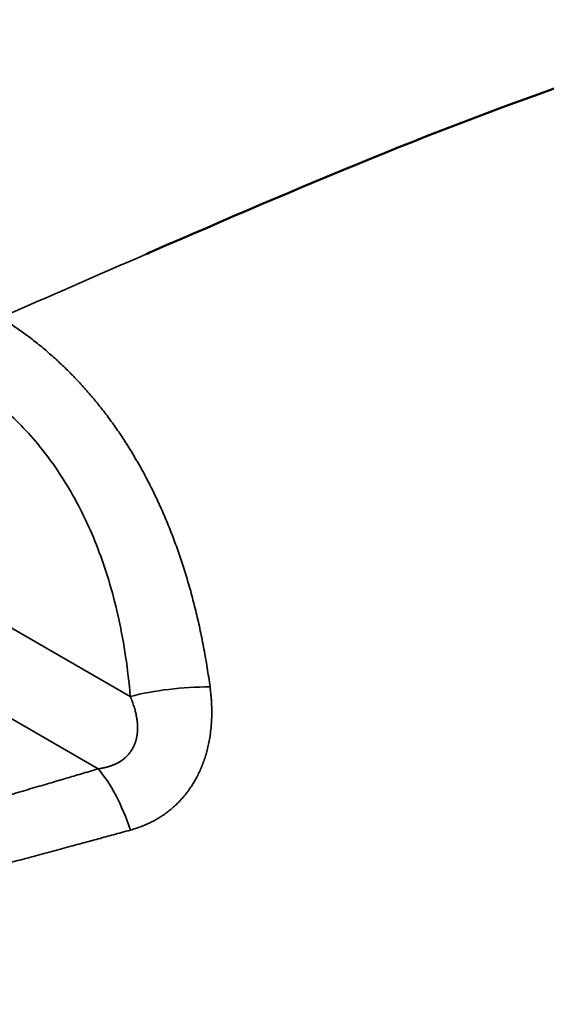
# Model space of a CAD drawing. Header units: millimetres. Extents: x 8 to 586, y 6 to 387.
# Tile 11 of 21: x 552.86 to 558.35, y 101.45 to 111.72. Entities that reach past the tile are written whole.
import ezdxf

# ---------------------------------------------------------------- set-up
doc = ezdxf.new("R2010")
doc.units = ezdxf.units.MM
doc.layers.add('Visible (ISO)', color=7, linetype='Continuous', lineweight=50)
doc.layers.add('Visible Narrow (ISO)', color=7, linetype='Continuous', lineweight=35)

msp = doc.modelspace()

# ---------------------------------------------------------------- linework, layer by layer
at = {"layer": 'Visible (ISO)'}
for points, knots in [([(540.4208, 106.1606), (543.1365, 109.0682), (545.8111, 111.7868), (549.6554, 116.1904), (551.0697, 117.8097), (553.1468, 119.9801), (553.8075, 120.7017), (555.3977, 122.5423), (556.4562, 123.6833), (558.651, 125.4011), (559.6827, 126.0918), (561.6922, 127.4128), (562.6913, 128.0161), (564.3912, 128.6828), (564.9964, 128.8656), (566.5539, 129.2071), (567.5403, 129.3071), (569.6045, 129.2699), (570.7012, 129.0976), (572.1913, 128.6425), (572.6314, 128.4798), (573.0614, 128.2944)], [0, 0, 0, 0, 1.478629, 1.478629, 2.2339422, 2.2339422, 2.6762157, 2.6762157, 3.1973108, 3.1973108, 3.6550581, 3.6550581, 4.0344855, 4.0344855, 4.2259269, 4.2259269, 4.5177645, 4.5177645, 4.8453466, 4.8453466, 4.9855465, 4.9855465, 4.9855465, 4.9855465]), ([(586.0946, 116.8407), (586.0945, 115.7676), (585.9316, 114.604), (585.2686, 112.5186), (584.8124, 111.5664), (583.7438, 109.8375), (583.1501, 109.0443), (581.7305, 107.3358), (580.8808, 106.4397), (578.3394, 104.0121), (576.5036, 102.5706), (573.224, 100.7636), (571.8529, 100.197), (569.486, 99.3889), (568.5032, 99.0993), (566.6174, 98.4729), (565.6319, 98.1224), (561.7452, 96.6949), (558.7811, 95.5182), (553.7622, 93.7139), (551.8095, 93.0149), (549.8221, 92.1666)], [0, 0, 0, 0, 0.3632703, 0.3632703, 0.6805041, 0.6805041, 0.9740462, 0.9740462, 1.3538819, 1.3538819, 2.0600506, 2.0600506, 2.4988623, 2.4988623, 2.8732195, 2.8732195, 3.2679761, 3.2679761, 4.4523103, 4.4523103, 5.2474465, 5.2474465, 5.2474465, 5.2474465]), ([(554.1755, 109.2705), (554.1988, 109.2806), (554.222, 109.2908), (554.2452, 109.3009), (555.7506, 109.9562), (557.27, 110.61), (558.8644, 111.1472)], [0, 0, 0, 0, 0.0152056, 0.0152056, 0.0152056, 1, 1, 1, 1])]:
    msp.add_open_spline(points, degree=3, knots=knots, dxfattribs=at)
at = {"layer": 'Visible Narrow (ISO)'}
for p, q in [((554.0107, 104.6565), (544.9555, 109.8845)), ((544.1832, 109.3822), (553.6754, 103.9019))]:
    msp.add_line(p, q, dxfattribs=at)
for centre, major_axis, ratio, start_param, end_param in [((554.5644, 104.4684), (0.9965, 0.0836), 0.2767893, 1.2655, 2.136613), ((553.6754, 103.0854), (-0.285, 0.9585), 0.373785, 4.7868368, 5.6112906)]:
    msp.add_ellipse(centre, major_axis=major_axis, ratio=ratio, start_param=start_param, end_param=end_param, dxfattribs=at)
for points, knots in [([(586.0946, 116.8407), (586.0946, 116.7268), (586.0199, 116.6051), (585.8688, 116.481), (585.5254, 116.1989), (584.7873, 115.9047), (583.7369, 115.0449), (582.8367, 114.3082), (581.7072, 113.156), (580.539, 112.1729), (579.3622, 111.1826), (578.1463, 110.3638), (576.8081, 109.6086), (575.4274, 108.8294), (573.9166, 108.118), (572.4377, 107.4136), (570.9604, 106.7099), (569.5149, 106.0132), (568.1028, 105.198), (566.6679, 104.3697), (565.2676, 103.4189), (563.8389, 102.5311), (562.4372, 101.66), (561.0083, 100.8495), (559.5751, 100.0694), (558.1566, 99.2973), (556.7339, 98.5551), (555.3112, 97.8128), (554.1164, 97.1894), (552.9217, 96.5661), (551.7295, 95.9251)], [0.13749571, 0.13749571, 0.13749571, 0.13749571, 0.18295702, 0.18295702, 0.18295702, 0.2862952, 0.2862952, 0.2862952, 0.37484983, 0.37484983, 0.37484983, 0.46405664, 0.46405664, 0.46405664, 0.55610327, 0.55610327, 0.55610327, 0.64804419, 0.64804419, 0.64804419, 0.74146355, 0.74146355, 0.74146355, 0.83312031, 0.83312031, 0.83312031, 0.92382686, 0.92382686, 0.92382686, 1, 1, 1, 1]), ([(552.6626, 108.6093), (552.6819, 108.596), (552.7021, 108.5832), (552.7223, 108.5701), (552.7426, 108.557), (552.7627, 108.5437), (552.7827, 108.5302), (552.8027, 108.5167), (552.8226, 108.5031), (552.8424, 108.4892), (552.8621, 108.4753), (552.8818, 108.4613), (552.9013, 108.4471), (552.9208, 108.4328), (552.9401, 108.4184), (552.9594, 108.4038), (552.9786, 108.3892), (552.9977, 108.3744), (553.0167, 108.3595), (553.0357, 108.3445), (553.0546, 108.3294), (553.0733, 108.3141), (553.092, 108.2988), (553.1106, 108.2833), (553.1291, 108.2676), (553.1475, 108.2519), (553.1658, 108.2361), (553.184, 108.2201), (553.2022, 108.2041), (553.2203, 108.1879), (553.2382, 108.1715), (553.2561, 108.1552), (553.2738, 108.1386), (553.2915, 108.1219), (553.3091, 108.1052), (553.3266, 108.0884), (553.344, 108.0713), (553.3613, 108.0543), (553.3785, 108.0371), (553.3956, 108.0198), (553.4127, 108.0024), (553.4296, 107.9849), (553.4464, 107.9672), (553.4632, 107.9495), (553.4798, 107.9317), (553.4963, 107.9137), (553.5128, 107.8957), (553.5292, 107.8775), (553.5454, 107.8592), (553.5617, 107.8408), (553.5778, 107.8223), (553.5937, 107.8037), (553.6097, 107.785), (553.6255, 107.7662), (553.6412, 107.7471), (553.6569, 107.7281), (553.6725, 107.7089), (553.688, 107.6895), (553.7035, 107.6701), (553.7188, 107.6505), (553.7341, 107.6307), (553.7493, 107.6109), (553.7645, 107.5909), (553.7795, 107.5707), (553.7945, 107.5505), (553.8094, 107.5301), (553.8241, 107.5096), (553.8389, 107.489), (553.8535, 107.4683), (553.8681, 107.4473), (553.8826, 107.4264), (553.897, 107.4053), (553.9113, 107.384), (553.9255, 107.3627), (553.9397, 107.3412), (553.9537, 107.3195), (553.9677, 107.2978), (553.9816, 107.276), (553.9953, 107.2539), (554.0091, 107.2319), (554.0227, 107.2096), (554.0362, 107.1872), (554.0497, 107.1648), (554.063, 107.1422), (554.0763, 107.1195), (554.0895, 107.0967), (554.1026, 107.0738), (554.1155, 107.0507), (554.1285, 107.0275), (554.1413, 107.0042), (554.1539, 106.9808), (554.1666, 106.9573), (554.1791, 106.9337), (554.1915, 106.9099), (554.2039, 106.886), (554.2161, 106.862), (554.2282, 106.8379), (554.2403, 106.8137), (554.2523, 106.7894), (554.2641, 106.7649), (554.2759, 106.7404), (554.2875, 106.7158), (554.299, 106.6909), (554.3106, 106.6661), (554.3219, 106.6411), (554.3331, 106.616), (554.3443, 106.5908), (554.3554, 106.5655), (554.3663, 106.5399), (554.3773, 106.5143), (554.3881, 106.4886), (554.3987, 106.4626), (554.4094, 106.4367), (554.4199, 106.4105), (554.4303, 106.3842), (554.4407, 106.3578), (554.4509, 106.3312), (554.461, 106.3044), (554.4711, 106.2776), (554.4811, 106.2505), (554.4909, 106.2233), (554.5008, 106.196), (554.5105, 106.1685), (554.52, 106.1408), (554.5296, 106.1131), (554.539, 106.0851), (554.5483, 106.057), (554.5576, 106.0288), (554.5667, 106.0005), (554.5756, 105.9719), (554.5846, 105.9434), (554.5934, 105.9146), (554.6021, 105.8856), (554.6108, 105.8566), (554.6193, 105.8274), (554.6276, 105.798), (554.636, 105.7686), (554.6442, 105.7389), (554.6522, 105.7091), (554.6602, 105.6793), (554.6681, 105.6492), (554.6758, 105.619), (554.6836, 105.5887), (554.6911, 105.5583), (554.6985, 105.5277), (554.7059, 105.497), (554.7131, 105.4662), (554.7201, 105.4352), (554.7272, 105.4041), (554.7341, 105.3729), (554.7407, 105.3416), (554.7474, 105.3102), (554.754, 105.2786), (554.7603, 105.2469), (554.7666, 105.2152), (554.7728, 105.1833), (554.7788, 105.1512), (554.7848, 105.1191), (554.7906, 105.0869), (554.7962, 105.0544), (554.8018, 105.0219), (554.8073, 104.9893), (554.8125, 104.9564), (554.8178, 104.9235), (554.8229, 104.8904), (554.8278, 104.8571), (554.8327, 104.8238), (554.8374, 104.7903), (554.8419, 104.7566)], [0.000063, 0.000063, 0.000063, 0.000063, 0.01785714, 0.01785714, 0.01785714, 0.03571429, 0.03571429, 0.03571429, 0.05357143, 0.05357143, 0.05357143, 0.07142857, 0.07142857, 0.07142857, 0.08928571, 0.08928571, 0.08928571, 0.10714286, 0.10714286, 0.10714286, 0.125, 0.125, 0.125, 0.14285714, 0.14285714, 0.14285714, 0.16071429, 0.16071429, 0.16071429, 0.17857143, 0.17857143, 0.17857143, 0.19642857, 0.19642857, 0.19642857, 0.21428571, 0.21428571, 0.21428571, 0.23214286, 0.23214286, 0.23214286, 0.25, 0.25, 0.25, 0.26785714, 0.26785714, 0.26785714, 0.28571429, 0.28571429, 0.28571429, 0.30357143, 0.30357143, 0.30357143, 0.32142857, 0.32142857, 0.32142857, 0.33928571, 0.33928571, 0.33928571, 0.35714286, 0.35714286, 0.35714286, 0.375, 0.375, 0.375, 0.39285714, 0.39285714, 0.39285714, 0.41071429, 0.41071429, 0.41071429, 0.42857143, 0.42857143, 0.42857143, 0.44642857, 0.44642857, 0.44642857, 0.46428571, 0.46428571, 0.46428571, 0.48214286, 0.48214286, 0.48214286, 0.5, 0.5, 0.5, 0.51785714, 0.51785714, 0.51785714, 0.53571429, 0.53571429, 0.53571429, 0.55357143, 0.55357143, 0.55357143, 0.57142857, 0.57142857, 0.57142857, 0.58928571, 0.58928571, 0.58928571, 0.60714286, 0.60714286, 0.60714286, 0.625, 0.625, 0.625, 0.64285714, 0.64285714, 0.64285714, 0.66071429, 0.66071429, 0.66071429, 0.67857143, 0.67857143, 0.67857143, 0.69642857, 0.69642857, 0.69642857, 0.71428571, 0.71428571, 0.71428571, 0.73214286, 0.73214286, 0.73214286, 0.75, 0.75, 0.75, 0.76785714, 0.76785714, 0.76785714, 0.78571429, 0.78571429, 0.78571429, 0.80357143, 0.80357143, 0.80357143, 0.82142857, 0.82142857, 0.82142857, 0.83928571, 0.83928571, 0.83928571, 0.85714286, 0.85714286, 0.85714286, 0.875, 0.875, 0.875, 0.89285714, 0.89285714, 0.89285714, 0.91071429, 0.91071429, 0.91071429, 0.92857143, 0.92857143, 0.92857143, 0.94642857, 0.94642857, 0.94642857, 0.96428571, 0.96428571, 0.96428571, 0.98214286, 0.98214286, 0.98214286, 1, 1, 1, 1]), ([(554.0107, 104.6565), (553.9987, 104.7995), (553.9826, 104.938), (553.9626, 105.0721), (553.9427, 105.2063), (553.9189, 105.336), (553.8915, 105.4614), (553.8641, 105.5869), (553.8331, 105.7082), (553.7991, 105.8246), (553.7651, 105.9409), (553.728, 106.0524), (553.688, 106.1594), (553.648, 106.2664), (553.6052, 106.369), (553.5593, 106.468), (553.5134, 106.567), (553.4645, 106.6625), (553.4127, 106.7544), (553.3609, 106.8463), (553.3062, 106.9346), (553.249, 107.0191), (553.1917, 107.1036), (553.1318, 107.1844), (553.0694, 107.2614), (553.0069, 107.3384), (552.942, 107.4116), (552.8741, 107.4817), (552.8061, 107.5518), (552.7351, 107.6189), (552.661, 107.6826), (552.5869, 107.7464), (552.5096, 107.807), (552.4298, 107.8638), (552.35, 107.9206), (552.2677, 107.9736), (552.1825, 108.0229)], [0, 0, 0, 0, 0.0833333, 0.0833333, 0.0833333, 0.1666667, 0.1666667, 0.1666667, 0.25, 0.25, 0.25, 0.3333333, 0.3333333, 0.3333333, 0.4166667, 0.4166667, 0.4166667, 0.5, 0.5, 0.5, 0.5833333, 0.5833333, 0.5833333, 0.6666667, 0.6666667, 0.6666667, 0.75, 0.75, 0.75, 0.8333333, 0.8333333, 0.8333333, 0.9166667, 0.9166667, 0.9166667, 1, 1, 1, 1]), ([(554.8419, 104.7566), (554.8438, 104.7422), (554.8456, 104.728), (554.8472, 104.7138), (554.8488, 104.6997), (554.8503, 104.6857), (554.8515, 104.6718), (554.8528, 104.658), (554.854, 104.6442), (554.855, 104.6306), (554.8559, 104.617), (554.8568, 104.6035), (554.8575, 104.5901), (554.8582, 104.5767), (554.8587, 104.5635), (554.8591, 104.5504), (554.8595, 104.5373), (554.8598, 104.5243), (554.8599, 104.5114), (554.86, 104.4986), (554.86, 104.4858), (554.8599, 104.4732), (554.8597, 104.4606), (554.8595, 104.4481), (554.8591, 104.4357), (554.8587, 104.4233), (554.8581, 104.411), (554.8575, 104.3989), (554.8568, 104.3867), (554.8561, 104.3747), (554.8552, 104.3628), (554.8543, 104.3509), (554.8532, 104.3391), (554.8521, 104.3274), (554.851, 104.3157), (554.8497, 104.3041), (554.8484, 104.2926), (554.847, 104.2812), (554.8455, 104.2698), (554.8439, 104.2585), (554.8424, 104.2473), (554.8407, 104.2362), (554.8389, 104.2251), (554.8371, 104.2141), (554.8351, 104.2032), (554.8331, 104.1924), (554.8311, 104.1816), (554.829, 104.1708), (554.8268, 104.1602), (554.8246, 104.1496), (554.8222, 104.1392), (554.8198, 104.1288), (554.8174, 104.1184), (554.8149, 104.1081), (554.8123, 104.0979), (554.8097, 104.0877), (554.807, 104.0776), (554.8042, 104.0676), (554.8014, 104.0576), (554.7985, 104.0477), (554.7955, 104.0379), (554.7925, 104.0281), (554.7894, 104.0185), (554.7862, 104.0089), (554.7831, 103.9993), (554.7798, 103.9897), (554.7765, 103.9803), (554.7731, 103.9709), (554.7697, 103.9616), (554.7662, 103.9524), (554.7626, 103.9432), (554.759, 103.9341), (554.7553, 103.925), (554.7517, 103.916), (554.7479, 103.9071), (554.744, 103.8982), (554.7402, 103.8894), (554.7362, 103.8806), (554.7322, 103.872), (554.7282, 103.8633), (554.7241, 103.8547), (554.7199, 103.8462), (554.7157, 103.8378), (554.7115, 103.8294), (554.7071, 103.8211), (554.7028, 103.8128), (554.6984, 103.8045), (554.6939, 103.7964), (554.6894, 103.7883), (554.6848, 103.7802), (554.6802, 103.7723), (554.6756, 103.7643), (554.6708, 103.7565), (554.666, 103.7487), (554.6612, 103.7409), (554.6564, 103.7332), (554.6514, 103.7256), (554.6465, 103.7179), (554.6415, 103.7104), (554.6364, 103.703), (554.6313, 103.6955), (554.6261, 103.6882), (554.6209, 103.6809), (554.6156, 103.6736), (554.6103, 103.6664), (554.6049, 103.6593), (554.5995, 103.6522), (554.5941, 103.6451), (554.5885, 103.6382), (554.583, 103.6312), (554.5774, 103.6244), (554.5717, 103.6176), (554.566, 103.6108), (554.5603, 103.6041), (554.5545, 103.5975), (554.5487, 103.5909), (554.5428, 103.5843), (554.5368, 103.5778), (554.5309, 103.5714), (554.5248, 103.565), (554.5187, 103.5587), (554.5126, 103.5524), (554.5065, 103.5462), (554.5002, 103.5401), (554.494, 103.5339), (554.4877, 103.5279), (554.4813, 103.5219), (554.4749, 103.5159), (554.4684, 103.51), (554.4619, 103.5042), (554.4554, 103.4984), (554.4488, 103.4926), (554.4421, 103.487), (554.4354, 103.4813), (554.4287, 103.4757), (554.4219, 103.4703), (554.4151, 103.4648), (554.4082, 103.4593), (554.4013, 103.454), (554.3943, 103.4487), (554.3873, 103.4434), (554.3802, 103.4383), (554.3731, 103.4331), (554.3659, 103.428), (554.3587, 103.423), (554.3515, 103.418), (554.3442, 103.4131), (554.3368, 103.4082), (554.3294, 103.4034), (554.3219, 103.3986), (554.3144, 103.3939), (554.3069, 103.3893), (554.2993, 103.3847), (554.2916, 103.3801), (554.2839, 103.3756), (554.2762, 103.3712), (554.2684, 103.3669), (554.2606, 103.3625), (554.2527, 103.3582), (554.2447, 103.3541), (554.2367, 103.3499), (554.2287, 103.3458), (554.2206, 103.3418), (554.2125, 103.3378), (554.2043, 103.3339), (554.196, 103.33), (554.1877, 103.3262), (554.1794, 103.3225), (554.171, 103.3188), (554.1626, 103.3152), (554.1541, 103.3116), (554.1455, 103.3081), (554.1369, 103.3046), (554.1283, 103.3012), (554.1196, 103.2979), (554.1108, 103.2946), (554.102, 103.2914), (554.0932, 103.2883), (554.0843, 103.2852), (554.0754, 103.2822), (554.0664, 103.2793), (554.0574, 103.2763), (554.0483, 103.2735), (554.0391, 103.2708), (554.03, 103.2681), (554.0207, 103.2654), (554.0115, 103.2629)], [0, 0, 0, 0, 0.016129, 0.016129, 0.016129, 0.0322581, 0.0322581, 0.0322581, 0.0483871, 0.0483871, 0.0483871, 0.0645161, 0.0645161, 0.0645161, 0.0806452, 0.0806452, 0.0806452, 0.0967742, 0.0967742, 0.0967742, 0.1129032, 0.1129032, 0.1129032, 0.1290323, 0.1290323, 0.1290323, 0.1451613, 0.1451613, 0.1451613, 0.1612903, 0.1612903, 0.1612903, 0.1774194, 0.1774194, 0.1774194, 0.1935484, 0.1935484, 0.1935484, 0.2096774, 0.2096774, 0.2096774, 0.2258065, 0.2258065, 0.2258065, 0.2419355, 0.2419355, 0.2419355, 0.2580645, 0.2580645, 0.2580645, 0.2741935, 0.2741935, 0.2741935, 0.2903226, 0.2903226, 0.2903226, 0.3064516, 0.3064516, 0.3064516, 0.3225806, 0.3225806, 0.3225806, 0.3387097, 0.3387097, 0.3387097, 0.3548387, 0.3548387, 0.3548387, 0.3709677, 0.3709677, 0.3709677, 0.3870968, 0.3870968, 0.3870968, 0.4032258, 0.4032258, 0.4032258, 0.4193548, 0.4193548, 0.4193548, 0.4354839, 0.4354839, 0.4354839, 0.4516129, 0.4516129, 0.4516129, 0.4677419, 0.4677419, 0.4677419, 0.483871, 0.483871, 0.483871, 0.5, 0.5, 0.5, 0.516129, 0.516129, 0.516129, 0.5322581, 0.5322581, 0.5322581, 0.5483871, 0.5483871, 0.5483871, 0.5645161, 0.5645161, 0.5645161, 0.5806452, 0.5806452, 0.5806452, 0.5967742, 0.5967742, 0.5967742, 0.6129032, 0.6129032, 0.6129032, 0.6290323, 0.6290323, 0.6290323, 0.6451613, 0.6451613, 0.6451613, 0.6612903, 0.6612903, 0.6612903, 0.6774194, 0.6774194, 0.6774194, 0.6935484, 0.6935484, 0.6935484, 0.7096774, 0.7096774, 0.7096774, 0.7258065, 0.7258065, 0.7258065, 0.7419355, 0.7419355, 0.7419355, 0.7580645, 0.7580645, 0.7580645, 0.7741935, 0.7741935, 0.7741935, 0.7903226, 0.7903226, 0.7903226, 0.8064516, 0.8064516, 0.8064516, 0.8225806, 0.8225806, 0.8225806, 0.8387097, 0.8387097, 0.8387097, 0.8548387, 0.8548387, 0.8548387, 0.8709677, 0.8709677, 0.8709677, 0.8870968, 0.8870968, 0.8870968, 0.9032258, 0.9032258, 0.9032258, 0.9193548, 0.9193548, 0.9193548, 0.9354839, 0.9354839, 0.9354839, 0.9516129, 0.9516129, 0.9516129, 0.9677419, 0.9677419, 0.9677419, 0.983871, 0.983871, 0.983871, 1, 1, 1, 1]), ([(554.0107, 104.6565), (554.0147, 104.647), (554.0185, 104.6377), (554.0221, 104.6286), (554.0257, 104.6195), (554.0291, 104.6105), (554.0323, 104.6018), (554.0355, 104.593), (554.0386, 104.5844), (554.0414, 104.5759), (554.0443, 104.5674), (554.047, 104.5591), (554.0495, 104.551), (554.0521, 104.5428), (554.0545, 104.5348), (554.0567, 104.527), (554.0589, 104.5191), (554.061, 104.5114), (554.0629, 104.5038), (554.0649, 104.4962), (554.0667, 104.4888), (554.0683, 104.4814), (554.07, 104.4741), (554.0715, 104.4669), (554.0729, 104.4598), (554.0743, 104.4528), (554.0756, 104.4458), (554.0768, 104.439), (554.078, 104.4322), (554.079, 104.4254), (554.08, 104.4188), (554.0809, 104.4122), (554.0818, 104.4058), (554.0825, 104.3994), (554.0832, 104.393), (554.0838, 104.3867), (554.0844, 104.3806), (554.0849, 104.3744), (554.0853, 104.3684), (554.0857, 104.3624), (554.086, 104.3564), (554.0863, 104.3506), (554.0864, 104.3448), (554.0866, 104.3391), (554.0867, 104.3334), (554.0867, 104.3278), (554.0867, 104.3222), (554.0866, 104.3168), (554.0864, 104.3114), (554.0863, 104.306), (554.086, 104.3007), (554.0857, 104.2954), (554.0854, 104.2902), (554.085, 104.2851), (554.0845, 104.28), (554.0841, 104.2749), (554.0835, 104.2699), (554.0829, 104.265), (554.0823, 104.2601), (554.0817, 104.2553), (554.0809, 104.2505), (554.0802, 104.2457), (554.0794, 104.241), (554.0785, 104.2364), (554.0777, 104.2318), (554.0768, 104.2272), (554.0758, 104.2227), (554.0748, 104.2182), (554.0738, 104.2138), (554.0727, 104.2094), (554.0716, 104.2051), (554.0704, 104.2008), (554.0692, 104.1965), (554.068, 104.1923), (554.0667, 104.1881), (554.0654, 104.184), (554.0641, 104.1799), (554.0627, 104.1758), (554.0613, 104.1718), (554.0599, 104.1678), (554.0584, 104.1639), (554.0569, 104.16), (554.0553, 104.1561), (554.0538, 104.1523), (554.0521, 104.1485), (554.0505, 104.1447), (554.0488, 104.141), (554.0471, 104.1373), (554.0454, 104.1336), (554.0436, 104.1299), (554.0418, 104.1264), (554.0399, 104.1228), (554.0381, 104.1192), (554.0361, 104.1157), (554.0342, 104.1122), (554.0322, 104.1088), (554.0302, 104.1054), (554.0282, 104.102), (554.0261, 104.0986), (554.024, 104.0953), (554.0219, 104.092), (554.0197, 104.0887), (554.0175, 104.0855), (554.0153, 104.0823), (554.013, 104.0791), (554.0107, 104.0759), (554.0084, 104.0728), (554.0061, 104.0697), (554.0036, 104.0666), (554.0012, 104.0635), (553.9988, 104.0605), (553.9963, 104.0575), (553.9938, 104.0545), (553.9912, 104.0516), (553.9886, 104.0486), (553.986, 104.0457), (553.9834, 104.0429), (553.9807, 104.04), (553.978, 104.0372), (553.9752, 104.0344), (553.9724, 104.0316), (553.9696, 104.0289), (553.9667, 104.0261), (553.9638, 104.0234), (553.9609, 104.0207), (553.958, 104.0181), (553.955, 104.0155), (553.9519, 104.0128), (553.9489, 104.0103), (553.9457, 104.0077), (553.9426, 104.0052), (553.9394, 104.0026), (553.9362, 104.0002), (553.9329, 103.9977), (553.9297, 103.9952), (553.9263, 103.9928), (553.9229, 103.9904), (553.9195, 103.988), (553.9161, 103.9857), (553.9126, 103.9834), (553.909, 103.981), (553.9055, 103.9788), (553.9019, 103.9765), (553.8982, 103.9743), (553.8945, 103.9721), (553.8908, 103.9699), (553.887, 103.9677), (553.8831, 103.9656), (553.8793, 103.9635), (553.8754, 103.9614), (553.8714, 103.9594), (553.8674, 103.9573), (553.8633, 103.9553), (553.8592, 103.9533), (553.8551, 103.9514), (553.8509, 103.9494), (553.8466, 103.9476), (553.8424, 103.9457), (553.838, 103.9438), (553.8336, 103.942), (553.8292, 103.9402), (553.8247, 103.9384), (553.8201, 103.9367), (553.8155, 103.935), (553.8109, 103.9333), (553.8062, 103.9316), (553.8014, 103.93), (553.7966, 103.9284), (553.7917, 103.9269), (553.7868, 103.9253), (553.7818, 103.9238), (553.7768, 103.9224), (553.7717, 103.9209), (553.7665, 103.9195), (553.7613, 103.9181), (553.7561, 103.9168), (553.7507, 103.9155), (553.7453, 103.9142), (553.7399, 103.913), (553.7343, 103.9118), (553.7287, 103.9106), (553.7231, 103.9095), (553.7174, 103.9084), (553.7115, 103.9074), (553.7057, 103.9063), (553.6998, 103.9053), (553.6938, 103.9044), (553.6877, 103.9035), (553.6816, 103.9027), (553.6754, 103.9019)], [0, 0, 0, 0, 0.015873, 0.015873, 0.015873, 0.031746, 0.031746, 0.031746, 0.047619, 0.047619, 0.047619, 0.0634921, 0.0634921, 0.0634921, 0.0793651, 0.0793651, 0.0793651, 0.0952381, 0.0952381, 0.0952381, 0.1111111, 0.1111111, 0.1111111, 0.1269841, 0.1269841, 0.1269841, 0.1428571, 0.1428571, 0.1428571, 0.1587302, 0.1587302, 0.1587302, 0.1746032, 0.1746032, 0.1746032, 0.1904762, 0.1904762, 0.1904762, 0.2063492, 0.2063492, 0.2063492, 0.2222222, 0.2222222, 0.2222222, 0.2380952, 0.2380952, 0.2380952, 0.2539683, 0.2539683, 0.2539683, 0.2698413, 0.2698413, 0.2698413, 0.2857143, 0.2857143, 0.2857143, 0.3015873, 0.3015873, 0.3015873, 0.3174603, 0.3174603, 0.3174603, 0.3333333, 0.3333333, 0.3333333, 0.3492063, 0.3492063, 0.3492063, 0.3650794, 0.3650794, 0.3650794, 0.3809524, 0.3809524, 0.3809524, 0.3968254, 0.3968254, 0.3968254, 0.4126984, 0.4126984, 0.4126984, 0.4285714, 0.4285714, 0.4285714, 0.4444444, 0.4444444, 0.4444444, 0.4603175, 0.4603175, 0.4603175, 0.4761905, 0.4761905, 0.4761905, 0.4920635, 0.4920635, 0.4920635, 0.5079365, 0.5079365, 0.5079365, 0.5238095, 0.5238095, 0.5238095, 0.5396825, 0.5396825, 0.5396825, 0.5555556, 0.5555556, 0.5555556, 0.5714286, 0.5714286, 0.5714286, 0.5873016, 0.5873016, 0.5873016, 0.6031746, 0.6031746, 0.6031746, 0.6190476, 0.6190476, 0.6190476, 0.6349206, 0.6349206, 0.6349206, 0.6507937, 0.6507937, 0.6507937, 0.6666667, 0.6666667, 0.6666667, 0.6825397, 0.6825397, 0.6825397, 0.6984127, 0.6984127, 0.6984127, 0.7142857, 0.7142857, 0.7142857, 0.7301587, 0.7301587, 0.7301587, 0.7460317, 0.7460317, 0.7460317, 0.7619048, 0.7619048, 0.7619048, 0.7777778, 0.7777778, 0.7777778, 0.7936508, 0.7936508, 0.7936508, 0.8095238, 0.8095238, 0.8095238, 0.8253968, 0.8253968, 0.8253968, 0.8412698, 0.8412698, 0.8412698, 0.8571429, 0.8571429, 0.8571429, 0.8730159, 0.8730159, 0.8730159, 0.8888889, 0.8888889, 0.8888889, 0.9047619, 0.9047619, 0.9047619, 0.9206349, 0.9206349, 0.9206349, 0.9365079, 0.9365079, 0.9365079, 0.952381, 0.952381, 0.952381, 0.968254, 0.968254, 0.968254, 0.984127, 0.984127, 0.984127, 1, 1, 1, 1]), ([(549.3776, 102.6705), (549.4169, 102.6812), (549.4561, 102.6918), (549.4954, 102.7026), (549.5348, 102.7133), (549.5741, 102.724), (549.6133, 102.7347), (549.6525, 102.7455), (549.6916, 102.7562), (549.7304, 102.7668), (549.7692, 102.7775), (549.8078, 102.7881), (549.846, 102.7986), (549.8843, 102.8092), (549.9222, 102.8197), (549.9599, 102.8301), (549.9976, 102.8405), (550.0351, 102.8509), (550.0725, 102.8613), (550.1099, 102.8716), (550.1472, 102.882), (550.1845, 102.8924), (550.2218, 102.9028), (550.2591, 102.9132), (550.2964, 102.9236), (550.3337, 102.934), (550.371, 102.9444), (550.4083, 102.9549), (550.4456, 102.9653), (550.4828, 102.9758), (550.52, 102.9862), (550.5571, 102.9967), (550.5943, 103.0071), (550.6313, 103.0175), (550.6684, 103.028), (550.7054, 103.0384), (550.7423, 103.0488), (550.7792, 103.0593), (550.816, 103.0697), (550.8526, 103.0801), (550.8892, 103.0904), (550.9256, 103.1008), (550.9617, 103.111), (550.9978, 103.1213), (551.0336, 103.1314), (551.0692, 103.1416), (551.1048, 103.1517), (551.1402, 103.1618), (551.1755, 103.1719), (551.2109, 103.182), (551.2462, 103.1921), (551.2816, 103.2022), (551.317, 103.2123), (551.3526, 103.2225), (551.3884, 103.2328), (551.4242, 103.243), (551.4603, 103.2534), (551.4962, 103.2637), (551.5321, 103.2741), (551.5679, 103.2844), (551.6031, 103.2945), (551.6383, 103.3046), (551.673, 103.3146), (551.707, 103.3244), (551.741, 103.3342), (551.7743, 103.3439), (551.8077, 103.3535), (551.841, 103.3632), (551.8743, 103.3728), (551.908, 103.3826), (551.9417, 103.3924), (551.9758, 103.4022), (552.0101, 103.4122), (552.0444, 103.4221), (552.0788, 103.4321), (552.1129, 103.4421), (552.1471, 103.452), (552.181, 103.4619), (552.2146, 103.4717), (552.2482, 103.4814), (552.2814, 103.4911), (552.3144, 103.5008), (552.3475, 103.5104), (552.3803, 103.52), (552.4131, 103.5296), (552.4458, 103.5392), (552.4785, 103.5487), (552.5113, 103.5583), (552.5441, 103.5679), (552.5769, 103.5775), (552.6101, 103.5873), (552.6433, 103.597), (552.6767, 103.6068), (552.7106, 103.6168), (552.7445, 103.6267), (552.7788, 103.6368), (552.8131, 103.6469), (552.8475, 103.657), (552.8818, 103.6671), (552.9155, 103.677), (552.9492, 103.6869), (552.9821, 103.6966), (553.0137, 103.7059), (553.0452, 103.7152), (553.0754, 103.7241), (553.1043, 103.7327), (553.1333, 103.7412), (553.161, 103.7494), (553.188, 103.7574), (553.215, 103.7654), (553.2412, 103.7731), (553.2671, 103.7808), (553.293, 103.7885), (553.3185, 103.796), (553.3441, 103.8036), (553.3697, 103.8112), (553.3953, 103.8187), (553.4213, 103.8265), (553.4473, 103.8342), (553.4738, 103.842), (553.5009, 103.8501), (553.5281, 103.8581), (553.5559, 103.8664), (553.585, 103.875), (553.614, 103.8836), (553.6442, 103.8926), (553.6754, 103.9019)], [0.00000204, 0.00000204, 0.00000204, 0.00000204, 0.02380952, 0.02380952, 0.02380952, 0.04761905, 0.04761905, 0.04761905, 0.07142857, 0.07142857, 0.07142857, 0.0952381, 0.0952381, 0.0952381, 0.11904762, 0.11904762, 0.11904762, 0.14285714, 0.14285714, 0.14285714, 0.16666667, 0.16666667, 0.16666667, 0.19047619, 0.19047619, 0.19047619, 0.21428571, 0.21428571, 0.21428571, 0.23809524, 0.23809524, 0.23809524, 0.26190476, 0.26190476, 0.26190476, 0.28571429, 0.28571429, 0.28571429, 0.30952381, 0.30952381, 0.30952381, 0.33333333, 0.33333333, 0.33333333, 0.35714286, 0.35714286, 0.35714286, 0.38095238, 0.38095238, 0.38095238, 0.4047619, 0.4047619, 0.4047619, 0.42857143, 0.42857143, 0.42857143, 0.45238095, 0.45238095, 0.45238095, 0.47619048, 0.47619048, 0.47619048, 0.5, 0.5, 0.5, 0.52380952, 0.52380952, 0.52380952, 0.54761905, 0.54761905, 0.54761905, 0.57142857, 0.57142857, 0.57142857, 0.5952381, 0.5952381, 0.5952381, 0.61904762, 0.61904762, 0.61904762, 0.64285714, 0.64285714, 0.64285714, 0.66666667, 0.66666667, 0.66666667, 0.69047619, 0.69047619, 0.69047619, 0.71428571, 0.71428571, 0.71428571, 0.73809524, 0.73809524, 0.73809524, 0.76190476, 0.76190476, 0.76190476, 0.78571429, 0.78571429, 0.78571429, 0.80952381, 0.80952381, 0.80952381, 0.83333333, 0.83333333, 0.83333333, 0.85714286, 0.85714286, 0.85714286, 0.88095238, 0.88095238, 0.88095238, 0.9047619, 0.9047619, 0.9047619, 0.92857143, 0.92857143, 0.92857143, 0.95238095, 0.95238095, 0.95238095, 0.97619048, 0.97619048, 0.97619048, 1, 1, 1, 1]), ([(554.0115, 103.2629), (553.9799, 103.2543), (553.9494, 103.246), (553.92, 103.238), (553.8907, 103.2299), (553.8625, 103.2223), (553.835, 103.2148), (553.8075, 103.2073), (553.7808, 103.2), (553.7544, 103.1928), (553.7281, 103.1857), (553.7022, 103.1786), (553.6764, 103.1716), (553.6506, 103.1646), (553.6248, 103.1576), (553.5987, 103.1505), (553.5726, 103.1434), (553.5461, 103.1362), (553.5189, 103.1288), (553.4916, 103.1214), (553.4637, 103.1138), (553.4345, 103.1059), (553.4053, 103.098), (553.3749, 103.0898), (553.3431, 103.0812), (553.3112, 103.0725), (553.278, 103.0635), (553.244, 103.0544), (553.21, 103.0452), (553.1753, 103.0358), (553.1406, 103.0264), (553.1059, 103.017), (553.0712, 103.0077), (553.0369, 102.9984), (553.0026, 102.9892), (552.9686, 102.9801), (552.935, 102.971), (552.9014, 102.962), (552.8681, 102.953), (552.8349, 102.9441), (552.8017, 102.9352), (552.7687, 102.9263), (552.7356, 102.9174), (552.7025, 102.9085), (552.6694, 102.8997), (552.636, 102.8907), (552.6027, 102.8818), (552.5692, 102.8728), (552.5353, 102.8638), (552.5014, 102.8547), (552.4671, 102.8455), (552.4325, 102.8363), (552.3979, 102.8271), (552.363, 102.8178), (552.3283, 102.8085), (552.2936, 102.7993), (552.259, 102.7901), (552.2249, 102.781), (552.1907, 102.772), (552.157, 102.763), (552.1233, 102.7541), (552.0896, 102.7451), (552.0559, 102.7362), (552.0215, 102.7271), (551.9872, 102.718), (551.9523, 102.7088), (551.9167, 102.6994), (551.8812, 102.69), (551.8451, 102.6805), (551.8088, 102.6709), (551.7725, 102.6614), (551.736, 102.6518), (551.6997, 102.6423), (551.6634, 102.6327), (551.6273, 102.6233), (551.5913, 102.6138), (551.5553, 102.6044), (551.5194, 102.595), (551.4834, 102.5856), (551.4475, 102.5762), (551.4114, 102.5668), (551.3752, 102.5573), (551.3389, 102.5479), (551.3024, 102.5384), (551.2657, 102.5288), (551.2289, 102.5193), (551.1919, 102.5097), (551.1548, 102.5001), (551.1177, 102.4904), (551.0804, 102.4808), (551.0432, 102.4712), (551.0059, 102.4615), (550.9686, 102.4519), (550.9314, 102.4423), (550.8941, 102.4327), (550.8569, 102.4232), (550.8196, 102.4136), (550.7823, 102.404), (550.745, 102.3945), (550.7075, 102.3849), (550.67, 102.3753), (550.6323, 102.3657), (550.5944, 102.356), (550.5566, 102.3464), (550.5186, 102.3367), (550.4803, 102.327), (550.4421, 102.3173), (550.4038, 102.3075), (550.3653, 102.2978), (550.3268, 102.2881), (550.2881, 102.2783), (550.2494, 102.2686), (550.2107, 102.2588), (550.1719, 102.249), (550.133, 102.2393), (550.094, 102.2295), (550.055, 102.2197), (550.0159, 102.2099), (549.9768, 102.2002), (549.9375, 102.1904), (549.898, 102.1805), (549.8585, 102.1707), (549.8187, 102.1608), (549.7789, 102.1509), (549.739, 102.1411), (549.699, 102.1312), (549.6589, 102.1213)], [0, 0, 0, 0, 0.02380952, 0.02380952, 0.02380952, 0.04761905, 0.04761905, 0.04761905, 0.07142857, 0.07142857, 0.07142857, 0.0952381, 0.0952381, 0.0952381, 0.11904762, 0.11904762, 0.11904762, 0.14285714, 0.14285714, 0.14285714, 0.16666667, 0.16666667, 0.16666667, 0.19047619, 0.19047619, 0.19047619, 0.21428571, 0.21428571, 0.21428571, 0.23809524, 0.23809524, 0.23809524, 0.26190476, 0.26190476, 0.26190476, 0.28571429, 0.28571429, 0.28571429, 0.30952381, 0.30952381, 0.30952381, 0.33333333, 0.33333333, 0.33333333, 0.35714286, 0.35714286, 0.35714286, 0.38095238, 0.38095238, 0.38095238, 0.4047619, 0.4047619, 0.4047619, 0.42857143, 0.42857143, 0.42857143, 0.45238095, 0.45238095, 0.45238095, 0.47619048, 0.47619048, 0.47619048, 0.5, 0.5, 0.5, 0.52380952, 0.52380952, 0.52380952, 0.54761905, 0.54761905, 0.54761905, 0.57142857, 0.57142857, 0.57142857, 0.5952381, 0.5952381, 0.5952381, 0.61904762, 0.61904762, 0.61904762, 0.64285714, 0.64285714, 0.64285714, 0.66666667, 0.66666667, 0.66666667, 0.69047619, 0.69047619, 0.69047619, 0.71428571, 0.71428571, 0.71428571, 0.73809524, 0.73809524, 0.73809524, 0.76190476, 0.76190476, 0.76190476, 0.78571429, 0.78571429, 0.78571429, 0.80952381, 0.80952381, 0.80952381, 0.83333333, 0.83333333, 0.83333333, 0.85714286, 0.85714286, 0.85714286, 0.88095238, 0.88095238, 0.88095238, 0.9047619, 0.9047619, 0.9047619, 0.92857143, 0.92857143, 0.92857143, 0.95238095, 0.95238095, 0.95238095, 0.97619048, 0.97619048, 0.97619048, 0.99999294, 0.99999294, 0.99999294, 0.99999294])]:
    msp.add_open_spline(points, degree=3, knots=knots, dxfattribs=at)
msp.add_open_spline([(552.6626, 108.6093), (553.1653, 108.8297), (553.6703, 109.0505), (554.1755, 109.2705)], degree=3, dxfattribs=at)

doc.saveas('drawing.dxf')
